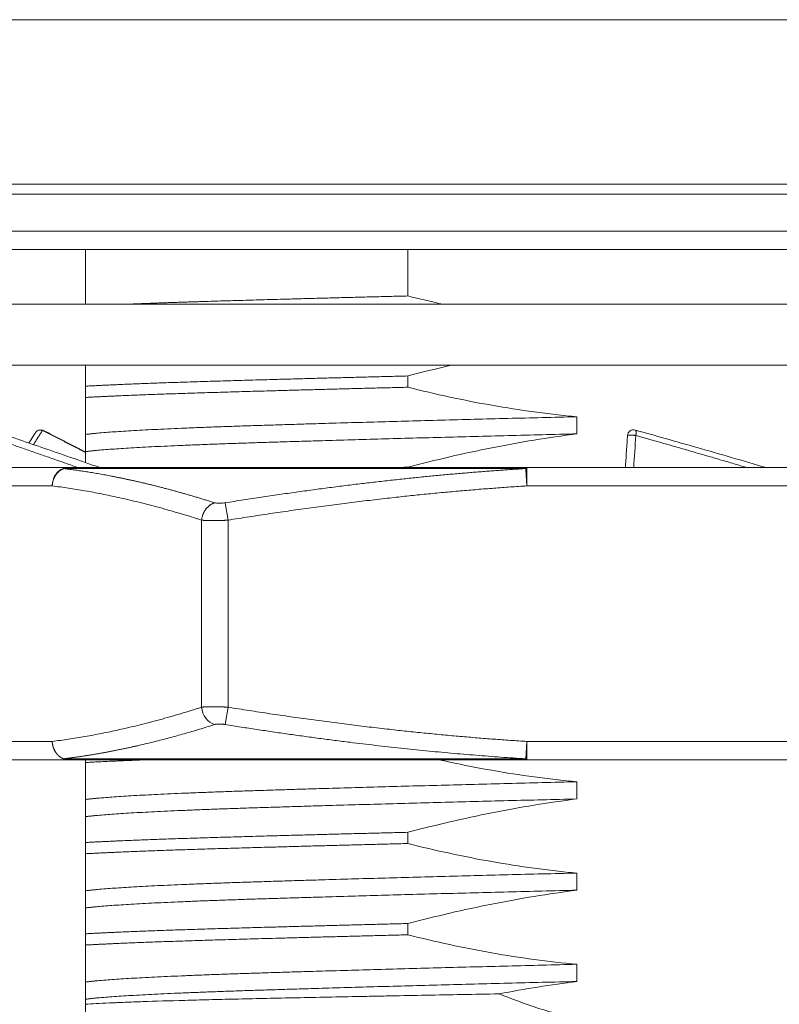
# Model space of a CAD drawing. Header units: millimetres. Extents: x 1891 to 2149, y 1634 to 1816.
# Tile 10 of 22: x 1967 to 1979, y 1767 to 1784. Entities that reach past the tile are written whole.
import ezdxf

# ---------------------------------------------------------------- set-up
doc = ezdxf.new("R2010")
doc.units = ezdxf.units.MM
doc.layers.get('Defpoints').update_dxf_attribs({"lineweight": 18})
doc.layers.add('20', color=7, linetype='Continuous', lineweight=18)
doc.styles.get("Standard").update_dxf_attribs({"font": 'arial.ttf'})
doc.dimstyles.get("Standard").update_dxf_attribs({"dimtxt": 0.18, "dimasz": 0.18, "dimexe": 0.18, "dimexo": 0.0625, "dimgap": 0.09, "dimtad": 0, "dimtih": 1, "dimtoh": 1, "dimdec": 4, "dimzin": 0, "dimdsep": 46, "dimtxsty": 'Standard', "dimcen": 0.09, "dimadec": 0, "dimazin": 0, "dimtfac": 1, "dimtdec": 4, "dimtofl": 0, "dimtmove": 0, "dimatfit": 3, "dimfxl": 1, "dimtolj": 1, "dimtzin": 0, "dimarcsym": 0})

# ---------------------------------------------------------------- blocks, each defined once
blk = doc.blocks.new('*D13')
at = {"color": 0, "lineweight": -2, "transparency": 16777216}
for p, q in [((1963.512, 1780.729), (1963.512, 1805.655)), ((1991.512, 1780.729), (1991.512, 1805.655)), ((1965.512, 1805.475), (1973.899, 1805.475)), ((1989.512, 1805.475), (1981.126, 1805.475))]:
    blk.add_line(p, q, dxfattribs=at)
at = {"color": 0, "transparency": 16777216}
for points in [[(1965.512, 1805.808), (1965.512, 1805.142), (1963.512, 1805.475)], [(1989.512, 1805.808), (1989.512, 1805.142), (1991.512, 1805.475)]]:
    blk.add_solid(points, dxfattribs=at)
at = {"layer": 'Defpoints', "color": 0, "transparency": 16777216}
for p in [(1963.512, 1805.475), (1963.512, 1780.666), (1991.512, 1780.666)]:
    blk.add_point(p, dxfattribs=at)
at = {"color": 0, "lineweight": 18, "transparency": 16777216, "insert": (1977.512, 1805.475), "char_height": 3, "attachment_point": 5}
blk.add_mtext('\\A1;φ28', dxfattribs=at)

msp = doc.modelspace()

# ---------------------------------------------------------------- linework, layer by layer
at = {"layer": '20', "color": 7}
for p, q in [((1989.66089, 1783.53445), (1965.36403, 1783.53445)), ((1991.46208, 1780.83268), (1963.56285, 1780.83268)), ((1963.51246, 1780.66627), (1991.51246, 1780.66627)), ((1963.51246, 1780.0571), (1991.51246, 1780.0571)), ((1963.81246, 1779.7571), (1991.21246, 1779.7571)), ((1967.66246, 1778.85711), (1967.66246, 1779.7571)), ((1972.96274, 1778.99364), (1972.96274, 1779.7571)), ((1964.26246, 1778.8571), (1990.76246, 1778.8571)), ((1964.26246, 1777.8571), (1990.76246, 1777.8571)), ((1972.96274, 1777.49364), (1972.96274, 1777.67865)), ((1967.66246, 1777.32574), (1967.66246, 1777.51075)), ((1967.37797, 1776.17178), (1964.78388, 1776.17178)), ((1974.9005, 1776.1571), (1967.30813, 1776.1571)), ((1980.10655, 1776.17178), (1974.91837, 1776.17178)), ((1980.10655, 1775.87178), (1974.91837, 1775.87178)), ((1969.96108, 1775.59429), (1970.00691, 1775.30897)), ((1969.57389, 1772.23459), (1969.57389, 1775.30897)), ((1970.00691, 1775.30897), (1970.00691, 1772.23459)), ((1970.00691, 1772.23459), (1969.96108, 1771.94928)), ((1967.11816, 1771.67178), (1964.52407, 1771.67178)), ((1974.91842, 1771.67178), (1974.90054, 1771.38646)), ((1974.91837, 1771.67178), (1974.91837, 1771.37178)), ((1980.10655, 1771.67178), (1974.91837, 1771.67178)), ((1964.78388, 1771.37178), (1967.37797, 1771.37178)), ((1967.37797, 1771.37178), (1974.91837, 1771.37178)), ((1967.66246, 1771.32574), (1967.66246, 1771.37178)), ((1974.91837, 1771.37178), (1980.10655, 1771.37178)), ((1972.96274, 1769.99364), (1972.96274, 1770.17865)), ((1967.66246, 1769.82574), (1967.66246, 1770.01075)), ((1972.96274, 1768.49364), (1972.96274, 1768.67865)), ((1967.66246, 1768.32574), (1967.66246, 1768.51075))]:
    msp.add_line(p, q, dxfattribs=at)
for centre, start, end in [((1966.92703, 1776.6939), 63.109926, 146.318236), ((1976.67225, 1776.6939), 74.491899, 176.314515)]:
    msp.add_arc(centre, 0.1, start, end, dxfattribs=at)
msp.add_ellipse((1969.8337, 1772.23459), major_axis=(-0.09175, 0.28563), ratio=0.85506806, start_param=1.3027523, end_param=2.60158005, dxfattribs=at)
for points, weights, knots in [([(1972.96274, 1778.99364), (1971.2075, 1778.95002), (1969.84035, 1778.90969), (1968.97821, 1778.88425), (1968.32893, 1778.85712)], [0.962324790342, 0.965767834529, 1, 0.978136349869, 0.968832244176], [0, 0, 0, 0.61024455, 0.61024455, 1, 1, 1]), ([(1967.66246, 1777.51075), (1968.47321, 1777.55437), (1969.84035, 1777.5947), (1971.2075, 1777.63503), (1972.96274, 1777.67865)], [0.962324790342, 0.965767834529, 1, 0.965767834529, 0.962324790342], [0, 0, 0, 0.5, 0.5, 1, 1, 1]), ([(1972.96274, 1777.49364), (1971.2075, 1777.45002), (1969.84035, 1777.40969), (1968.47321, 1777.36936), (1967.66246, 1777.32574)], [0.962324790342, 0.965767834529, 1, 0.965767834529, 0.962324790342], [0, 0, 0, 0.5, 0.5, 1, 1, 1]), ([(1975.74069, 1777.00889), (1972.65361, 1776.93387), (1970.43568, 1776.86294), (1968.21775, 1776.792), (1967.66246, 1776.71699)], [0.973113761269, 0.941317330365, 1, 0.941317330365, 0.973113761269], [0, 0, 0, 0.5, 0.5, 1, 1, 1]), ([(1975.74069, 1776.72673), (1972.65361, 1776.65172), (1970.43568, 1776.58078), (1968.21775, 1776.50985), (1967.66246, 1776.43483)], [0.973113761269, 0.941317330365, 1, 0.941317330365, 0.973113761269], [0, 0, 0, 0.5, 0.5, 1, 1, 1]), ([(1975.74069, 1771.00889), (1972.65361, 1770.93387), (1970.43568, 1770.86294), (1968.21775, 1770.792), (1967.66246, 1770.71699)], [0.973113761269, 0.941317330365, 1, 0.941317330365, 0.973113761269], [0, 0, 0, 0.5, 0.5, 1, 1, 1]), ([(1975.74069, 1770.72673), (1972.65361, 1770.65172), (1970.43568, 1770.58078), (1968.21775, 1770.50985), (1967.66246, 1770.43483)], [0.973113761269, 0.941317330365, 1, 0.941317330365, 0.973113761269], [0, 0, 0, 0.5, 0.5, 1, 1, 1]), ([(1967.66246, 1770.01075), (1968.47321, 1770.05437), (1969.84035, 1770.0947), (1971.2075, 1770.13503), (1972.96274, 1770.17865)], [0.962324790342, 0.965767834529, 1, 0.965767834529, 0.962324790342], [0, 0, 0, 0.5, 0.5, 1, 1, 1]), ([(1972.96274, 1769.99364), (1971.2075, 1769.95002), (1969.84035, 1769.90969), (1968.47321, 1769.86936), (1967.66246, 1769.82574)], [0.962324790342, 0.965767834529, 1, 0.965767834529, 0.962324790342], [0, 0, 0, 0.5, 0.5, 1, 1, 1]), ([(1975.74069, 1769.50889), (1972.65361, 1769.43387), (1970.43568, 1769.36294), (1968.21775, 1769.292), (1967.66246, 1769.21699)], [0.973113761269, 0.941317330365, 1, 0.941317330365, 0.973113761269], [0, 0, 0, 0.5, 0.5, 1, 1, 1]), ([(1975.74069, 1769.22673), (1972.65361, 1769.15172), (1970.43568, 1769.08078), (1968.21775, 1769.00985), (1967.66246, 1768.93483)], [0.973113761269, 0.941317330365, 1, 0.941317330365, 0.973113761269], [0, 0, 0, 0.5, 0.5, 1, 1, 1]), ([(1967.66246, 1768.51075), (1968.47321, 1768.55437), (1969.84035, 1768.5947), (1971.2075, 1768.63503), (1972.96274, 1768.67865)], [0.962324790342, 0.965767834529, 1, 0.965767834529, 0.962324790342], [0, 0, 0, 0.5, 0.5, 1, 1, 1]), ([(1972.96274, 1768.49364), (1971.2075, 1768.45002), (1969.84035, 1768.40969), (1968.47321, 1768.36936), (1967.66246, 1768.32574)], [0.962324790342, 0.965767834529, 1, 0.965767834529, 0.962324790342], [0, 0, 0, 0.5, 0.5, 1, 1, 1]), ([(1975.74069, 1768.00889), (1972.65361, 1767.93387), (1970.43568, 1767.86294), (1968.21775, 1767.792), (1967.66246, 1767.71699)], [0.973113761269, 0.941317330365, 1, 0.941317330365, 0.973113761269], [0, 0, 0, 0.5, 0.5, 1, 1, 1]), ([(1975.74069, 1767.72673), (1972.65361, 1767.65172), (1970.43568, 1767.58078), (1968.21775, 1767.50985), (1967.66246, 1767.43483)], [0.973113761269, 0.941317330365, 1, 0.941317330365, 0.973113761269], [0, 0, 0, 0.5, 0.5, 1, 1, 1])]:
    msp.add_rational_spline(points, weights, degree=2, knots=knots, dxfattribs=at)
for points, degree in [([(1973.54291, 1778.85629), (1973.34886, 1778.89924), (1973.15549, 1778.9451), (1972.96274, 1778.99364)], 3), ([(1975.74069, 1776.72673), (1975.74069, 1777.00889)], 1), ([(1966.84465, 1776.75058), (1966.78771, 1776.66446), (1966.73416, 1776.57712)], 2), ([(1966.95804, 1776.78431), (1966.88197, 1776.66854), (1966.81151, 1776.55052)], 2), ([(1966.97305, 1776.78266), (1966.96866, 1776.78517), (1966.96343, 1776.78553), (1966.95804, 1776.78431)], 3), ([(1967.66324, 1776.421), (1967.31038, 1776.60535), (1966.95804, 1776.78431)], 2), ([(1967.65925, 1776.42928), (1967.316, 1776.60847), (1966.96587, 1776.78631)], 2), ([(1967.66246, 1776.71699), (1967.66246, 1776.43483)], 1), ([(1976.70822, 1776.70078), (1976.69722, 1776.52445), (1976.68623, 1776.34811), (1976.67526, 1776.17178)], 3), ([(1967.29905, 1776.15761), (1967.30972, 1776.16153), (1967.32061, 1776.16466), (1967.33163, 1776.16696)], 3), ([(1967.33163, 1776.16696), (1967.34691, 1776.17016), (1967.36244, 1776.17178), (1967.37797, 1776.17178)], 3), ([(1974.91837, 1776.17178), (1974.55586, 1776.17178), (1973.83673, 1776.17178), (1972.78296, 1776.17178), (1971.76127, 1776.17178), (1970.7786, 1776.17178), (1969.84162, 1776.17178), (1968.95667, 1776.17178), (1968.12976, 1776.17178), (1967.62092, 1776.17178), (1967.37797, 1776.17178)], 3), ([(1974.91837, 1776.17179), (1974.91837, 1776.17178), (1974.91837, 1776.16698), (1974.91837, 1776.15761)], 3), ([(1967.11816, 1775.87178), (1964.52408, 1775.87178)], 1), ([(1969.57389, 1775.30897), (1968.27177, 1775.72722), (1967.11816, 1775.87178)], 2), ([(1974.91837, 1775.87178), (1972.61125, 1775.72723), (1970.00691, 1775.30897)], 2), ([(1967.11816, 1771.67178), (1968.27171, 1771.81632), (1969.57389, 1772.23459)], 2), ([(1970.00691, 1772.23459), (1972.61115, 1771.81634), (1974.91837, 1771.67178)], 2), ([(1967.30351, 1771.38596), (1967.32761, 1771.37658), (1967.35279, 1771.37178), (1967.37797, 1771.37178)], 3), ([(1974.90049, 1771.38646), (1974.53514, 1771.38644), (1973.81038, 1771.3864), (1972.74842, 1771.38634), (1971.71888, 1771.38627), (1970.72875, 1771.38621), (1969.78476, 1771.38615), (1968.89332, 1771.38608), (1968.06049, 1771.38602), (1967.54812, 1771.38598), (1967.30352, 1771.38596)], 3), ([(1974.91837, 1771.37178), (1974.91231, 1771.37178), (1974.90625, 1771.37676), (1974.90049, 1771.38646)], 3), ([(1975.74069, 1770.72673), (1975.74069, 1771.00889)], 1), ([(1967.66246, 1770.71699), (1967.66246, 1770.43483)], 1), ([(1975.74069, 1769.22673), (1975.74069, 1769.50889)], 1), ([(1967.66246, 1769.21699), (1967.66246, 1768.93483)], 1), ([(1975.74069, 1767.72673), (1975.74069, 1768.00889)], 1), ([(1967.66246, 1767.71699), (1967.66246, 1767.43483)], 1), ([(1974.46351, 1767.52222), (1974.88694, 1767.60408), (1975.31255, 1767.6729), (1975.74069, 1767.72673)], 3), ([(1967.66246, 1767.43483), (1967.66246, 1767.41322), (1967.66246, 1767.38528), (1967.66246, 1767.35139)], 3)]:
    msp.add_open_spline(points, degree=degree, dxfattribs=at)
for points, knots in [([(1967.66246, 1777.85893), (1967.66246, 1777.83331), (1967.66246, 1777.80408), (1967.66246, 1777.73571), (1967.66246, 1777.6959), (1967.66246, 1777.60877), (1967.66246, 1777.56147), (1967.66246, 1777.51075)], [0, 0, 0, 0, 0.31336367, 0.31336367, 0.65668184, 0.65668184, 1, 1, 1, 1]), ([(1972.96274, 1777.67865), (1973.1912, 1777.73864), (1973.4204, 1777.79552), (1973.66415, 1777.85215), (1973.67788, 1777.85532), (1973.69162, 1777.85849)], [0, 0, 0, 0, 0.94367461, 0.94367461, 1, 1, 1, 1]), ([(1975.74069, 1777.00889), (1975.50635, 1777.03031), (1975.27269, 1777.05689), (1974.80666, 1777.11979), (1974.57425, 1777.15613), (1974.11084, 1777.23791), (1973.87999, 1777.28333), (1973.41996, 1777.38247), (1973.19091, 1777.43618), (1972.96274, 1777.49364)], [0, 0, 0, 0, 0.25, 0.25, 0.5, 0.5, 0.75, 0.75, 1, 1, 1, 1]), ([(1967.66246, 1777.32574), (1967.66246, 1777.25905), (1967.66246, 1777.19581), (1967.66246, 1777.10669), (1967.66246, 1777.07794), (1967.66246, 1777.02247), (1967.66246, 1776.99573), (1967.66246, 1776.86748), (1967.66246, 1776.78211), (1967.66246, 1776.71699)], [0, 0, 0, 0, 0.25, 0.25, 0.375, 0.375, 0.5, 0.5, 1, 1, 1, 1]), ([(1967.90391, 1776.17229), (1967.7413, 1776.22897), (1967.4216, 1776.34008), (1966.95677, 1776.5007), (1966.51803, 1776.65148), (1966.23659, 1776.74769), (1966.10093, 1776.79394)], [0, 0, 0, 0, 0.26740917, 0.52736078, 0.77155762, 1, 1, 1, 1]), ([(1966.95804, 1776.78431), (1966.95186, 1776.78659), (1966.94514, 1776.78839), (1966.93091, 1776.79057), (1966.92339, 1776.79094), (1966.90806, 1776.78987), (1966.90025, 1776.78842), (1966.88506, 1776.78354), (1966.87768, 1776.78011), (1966.86409, 1776.77147), (1966.85789, 1776.76627), (1966.84864, 1776.75622), (1966.84519, 1776.75165), (1966.84223, 1776.74689)], [0, 0, 0, 0, 0.17453477, 0.17453477, 0.34906953, 0.34906953, 0.5236043, 0.5236043, 0.69813906, 0.69813906, 0.87267383, 0.87267383, 1, 1, 1, 1]), ([(1978.85088, 1776.17177), (1978.6604, 1776.22823), (1978.28424, 1776.33881), (1977.73159, 1776.49864), (1977.20504, 1776.64859), (1976.86407, 1776.74427), (1976.69897, 1776.79027)], [0, 0, 0, 0, 0.26774508, 0.52757795, 0.77166288, 1, 1, 1, 1]), ([(1967.54599, 1776.17178), (1967.5118, 1776.18376), (1967.44343, 1776.20773), (1967.34104, 1776.24356), (1967.23881, 1776.2793), (1967.13673, 1776.31494), (1967.03481, 1776.35049), (1966.93304, 1776.38595), (1966.83144, 1776.42131), (1966.72998, 1776.45658), (1966.62869, 1776.49175), (1966.52755, 1776.52683), (1966.42657, 1776.56181), (1966.32574, 1776.5967), (1966.22507, 1776.63149), (1966.12455, 1776.6662), (1966.05766, 1776.68926), (1966.02422, 1776.70079)], [0, 0, 0, 0, 0.06675165, 0.13349015, 0.20021571, 0.26692858, 0.33362896, 0.4003171, 0.46699324, 0.53365762, 0.60031047, 0.66695206, 0.73358264, 0.80020246, 0.86681178, 0.93341087, 1, 1, 1, 1]), ([(1972.96274, 1776.17865), (1973.1912, 1776.23864), (1973.4204, 1776.29552), (1973.88043, 1776.40239), (1974.11135, 1776.45239), (1974.80612, 1776.59087), (1975.2719, 1776.66778), (1975.74069, 1776.72673)], [0, 0, 0, 0, 0.25, 0.25, 0.5, 0.5, 1, 1, 1, 1]), ([(1976.57251, 1776.7006), (1976.56999, 1776.66189), (1976.56123, 1776.52705), (1976.54979, 1776.35078), (1976.54087, 1776.21322), (1976.53818, 1776.17178)], [0, 0, 0, 0, 0.21964924, 0.76489984, 1, 1, 1, 1]), ([(1978.53973, 1776.17178), (1978.49925, 1776.18376), (1978.4183, 1776.20772), (1978.29675, 1776.24355), (1978.17511, 1776.27929), (1978.05338, 1776.31493), (1977.93156, 1776.35048), (1977.80964, 1776.38593), (1977.68763, 1776.42129), (1977.56553, 1776.45656), (1977.44334, 1776.49173), (1977.32105, 1776.52681), (1977.19868, 1776.5618), (1977.07621, 1776.59669), (1976.95364, 1776.63148), (1976.83099, 1776.66619), (1976.74914, 1776.68925), (1976.70822, 1776.70078)], [0, 0, 0, 0, 0.06674292, 0.13347397, 0.20019338, 0.26690135, 0.3335981, 0.40028386, 0.46695886, 0.53362332, 0.60027749, 0.6669216, 0.7335559, 0.80018064, 0.86679606, 0.93340243, 1, 1, 1, 1]), ([(1967.66246, 1776.43483), (1967.66246, 1776.41645), (1967.66246, 1776.39349), (1967.66246, 1776.33888), (1967.66246, 1776.30721), (1967.66246, 1776.26713), (1967.66246, 1776.26274), (1967.66246, 1776.2583)], [0, 0, 0, 0, 0.47144725, 0.47144725, 0.94289449, 0.94289449, 1, 1, 1, 1]), ([(1967.11816, 1775.87178), (1967.11816, 1775.90333), (1967.12251, 1775.93488), (1967.13947, 1775.99488), (1967.15208, 1776.02331), (1967.18433, 1776.07426), (1967.20396, 1776.09677), (1967.24831, 1776.13366), (1967.27302, 1776.14802), (1967.29905, 1776.15761)], [0, 0, 0, 0, 0.25, 0.25, 0.5, 0.5, 0.75, 0.75, 1, 1, 1, 1]), ([(1967.30813, 1776.1571), (1967.31023, 1776.15798), (1967.31437, 1776.15971), (1967.32055, 1776.16197), (1967.32658, 1776.16396), (1967.33245, 1776.16567), (1967.33817, 1776.16713), (1967.34373, 1776.16835), (1967.34912, 1776.16936), (1967.35435, 1776.17017), (1967.3594, 1776.17079), (1967.36429, 1776.17125), (1967.369, 1776.17156), (1967.37354, 1776.17175), (1967.37651, 1776.17177), (1967.37797, 1776.17178)], [0, 0, 0, 0, 0.09307355, 0.18335216, 0.2708559, 0.35560896, 0.43763903, 0.5169769, 0.59365597, 0.66771186, 0.73918201, 0.80810537, 0.87452203, 0.93847302, 1, 1, 1, 1]), ([(1969.78682, 1775.59429), (1969.76486, 1775.60125), (1969.72111, 1775.61512), (1969.65573, 1775.6355), (1969.59088, 1775.65546), (1969.52656, 1775.67498), (1969.46277, 1775.69407), (1969.3995, 1775.71272), (1969.33676, 1775.73095), (1969.27455, 1775.74876), (1969.21287, 1775.76615), (1969.15172, 1775.78313), (1969.09109, 1775.79969), (1969.031, 1775.81585), (1968.97145, 1775.8316), (1968.91242, 1775.84696), (1968.85393, 1775.86192), (1968.79597, 1775.87649), (1968.73854, 1775.89068), (1968.68166, 1775.90448), (1968.6253, 1775.91791), (1968.56948, 1775.93097), (1968.5142, 1775.94366), (1968.45946, 1775.95599), (1968.40525, 1775.96796), (1968.35159, 1775.97958), (1968.29846, 1775.99085), (1968.24587, 1776.00178), (1968.19382, 1776.01238), (1968.14232, 1776.02264), (1968.09135, 1776.03258), (1968.04093, 1776.0422), (1967.99105, 1776.05151), (1967.94171, 1776.0605), (1967.89292, 1776.06919), (1967.84467, 1776.07759), (1967.79697, 1776.08569), (1967.74981, 1776.0935), (1967.7032, 1776.10103), (1967.65713, 1776.10829), (1967.61161, 1776.11528), (1967.56664, 1776.122), (1967.52221, 1776.12846), (1967.47833, 1776.13467), (1967.43501, 1776.14064), (1967.39223, 1776.14636), (1967.35, 1776.15185), (1967.32202, 1776.15536), (1967.30813, 1776.1571)], [0, 0, 0, 0, 0.02671291, 0.05320515, 0.07947668, 0.10552748, 0.13135752, 0.15696677, 0.18235521, 0.20752281, 0.23246955, 0.25719543, 0.28170041, 0.30598445, 0.33004754, 0.35388964, 0.37751073, 0.4009108, 0.42408981, 0.44704773, 0.46978452, 0.49230017, 0.51459465, 0.53666794, 0.55852002, 0.58015086, 0.60156042, 0.62274868, 0.64371559, 0.66446113, 0.68498528, 0.70528803, 0.72536934, 0.74522919, 0.76486757, 0.78428442, 0.80347974, 0.82245348, 0.84120563, 0.85973617, 0.87804507, 0.89613231, 0.9139979, 0.93164179, 0.94906397, 0.96626441, 0.98324309, 1, 1, 1, 1]), ([(1974.9005, 1776.1571), (1974.86848, 1776.15508), (1974.80397, 1776.15103), (1974.70651, 1776.14463), (1974.60762, 1776.13793), (1974.5073, 1776.1309), (1974.40557, 1776.12354), (1974.30241, 1776.11584), (1974.19783, 1776.1078), (1974.09183, 1776.09939), (1973.98441, 1776.09062), (1973.87558, 1776.08148), (1973.76533, 1776.07195), (1973.65367, 1776.06204), (1973.5406, 1776.05172), (1973.42612, 1776.04099), (1973.31023, 1776.02985), (1973.19294, 1776.01829), (1973.07424, 1776.00629), (1972.95414, 1775.99385), (1972.83263, 1775.98097), (1972.70973, 1775.96763), (1972.58543, 1775.95382), (1972.45973, 1775.93954), (1972.33264, 1775.92479), (1972.20416, 1775.90955), (1972.07428, 1775.89382), (1971.94302, 1775.87758), (1971.81037, 1775.86084), (1971.67634, 1775.84359), (1971.54092, 1775.82581), (1971.40412, 1775.80751), (1971.26595, 1775.78868), (1971.12639, 1775.76931), (1970.98546, 1775.74939), (1970.84316, 1775.72893), (1970.69948, 1775.7079), (1970.55444, 1775.68632), (1970.40803, 1775.66417), (1970.26025, 1775.64144), (1970.1111, 1775.61816), (1970.01125, 1775.60227), (1969.96108, 1775.59429)], [0, 0, 0, 0, 0.01934956, 0.03898933, 0.05891926, 0.07913932, 0.0996495, 0.12044976, 0.14154007, 0.16292042, 0.18459077, 0.20655107, 0.22880129, 0.25134139, 0.27417132, 0.29729105, 0.32070055, 0.3443998, 0.36838875, 0.39266737, 0.41723561, 0.44209342, 0.46724076, 0.4926776, 0.5184039, 0.54441963, 0.57072475, 0.5973192, 0.62420293, 0.6513759, 0.67883807, 0.70658944, 0.73462997, 0.76295963, 0.79157838, 0.82048615, 0.84968293, 0.87916865, 0.90894328, 0.93900676, 0.96935903, 1, 1, 1, 1]), ([(1974.91837, 1776.17178), (1974.91782, 1776.17176), (1974.91668, 1776.17171), (1974.91494, 1776.17129), (1974.91311, 1776.17059), (1974.9112, 1776.16951), (1974.9092, 1776.16803), (1974.90712, 1776.16611), (1974.90497, 1776.16367), (1974.90274, 1776.16072), (1974.90125, 1776.15832), (1974.9005, 1776.1571)], [0, 0, 0, 0, 0.09137654, 0.18767967, 0.28891563, 0.39508818, 0.50619899, 0.62224788, 0.74323318, 0.86915191, 1, 1, 1, 1]), ([(1974.91837, 1776.15761), (1974.91837, 1776.14802), (1974.91837, 1776.13366), (1974.91837, 1776.09677), (1974.91837, 1776.07426), (1974.91837, 1776.02331), (1974.91837, 1775.99488), (1974.91837, 1775.93488), (1974.91837, 1775.90333), (1974.91837, 1775.87178)], [0, 0, 0, 0, 0.25, 0.25, 0.5, 0.5, 0.75, 0.75, 1, 1, 1, 1]), ([(1969.96108, 1775.59429), (1969.94681, 1775.592), (1969.91962, 1775.58847), (1969.88125, 1775.58574), (1969.846, 1775.58546), (1969.81298, 1775.58794), (1969.79477, 1775.59176), (1969.78682, 1775.59429)], [0, 0, 0, 0, 0.20435722, 0.38754903, 0.57120138, 0.7734017, 1, 1, 1, 1]), ([(1970.00691, 1775.30897), (1970.00312, 1775.30873), (1969.99553, 1775.30825), (1969.98417, 1775.30758), (1969.97281, 1775.30693), (1969.96147, 1775.30632), (1969.95015, 1775.30573), (1969.93887, 1775.30518), (1969.92761, 1775.30466), (1969.9164, 1775.30417), (1969.90523, 1775.30372), (1969.89412, 1775.30329), (1969.88307, 1775.3029), (1969.87207, 1775.30254), (1969.86115, 1775.30221), (1969.85031, 1775.30191), (1969.83954, 1775.30164), (1969.82886, 1775.3014), (1969.81827, 1775.3012), (1969.80778, 1775.30102), (1969.79739, 1775.30088), (1969.78711, 1775.30077), (1969.77695, 1775.30069), (1969.7669, 1775.30065), (1969.75698, 1775.30063), (1969.74718, 1775.30065), (1969.73752, 1775.30069), (1969.728, 1775.30077), (1969.71862, 1775.30088), (1969.7094, 1775.30102), (1969.70032, 1775.3012), (1969.69141, 1775.3014), (1969.68266, 1775.30164), (1969.67407, 1775.30191), (1969.66566, 1775.30221), (1969.65743, 1775.30254), (1969.64937, 1775.3029), (1969.64151, 1775.30329), (1969.63383, 1775.30372), (1969.62634, 1775.30417), (1969.61905, 1775.30466), (1969.61196, 1775.30518), (1969.60508, 1775.30573), (1969.59841, 1775.30632), (1969.59194, 1775.30693), (1969.5857, 1775.30758), (1969.57965, 1775.30825), (1969.57581, 1775.30873), (1969.57389, 1775.30897)], [0, 0, 0, 0, 0.02174966, 0.04349641, 0.06524042, 0.08698186, 0.10872088, 0.13045767, 0.15219238, 0.17392518, 0.19565623, 0.21738571, 0.23911378, 0.2608406, 0.28256634, 0.30429117, 0.32601526, 0.34773876, 0.36946186, 0.39118471, 0.41290748, 0.43463033, 0.45635344, 0.47807697, 0.49980108, 0.52152595, 0.54325174, 0.56497861, 0.58670674, 0.60843628, 0.63016741, 0.65190029, 0.67363508, 0.69537196, 0.71711109, 0.73885264, 0.76059677, 0.78234364, 0.80409343, 0.8258463, 0.84760241, 0.86936194, 0.89112504, 0.91289189, 0.93466264, 0.95643747, 0.97821653, 1, 1, 1, 1]), ([(1969.57389, 1772.23459), (1969.57582, 1772.23483), (1969.57966, 1772.23531), (1969.58571, 1772.23598), (1969.59197, 1772.23662), (1969.59844, 1772.23724), (1969.60512, 1772.23782), (1969.61201, 1772.23837), (1969.61911, 1772.23889), (1969.62641, 1772.23937), (1969.6339, 1772.23983), (1969.64159, 1772.24025), (1969.64946, 1772.24065), (1969.65752, 1772.24101), (1969.66577, 1772.24134), (1969.67418, 1772.24164), (1969.68278, 1772.2419), (1969.69153, 1772.24214), (1969.70045, 1772.24234), (1969.70953, 1772.24252), (1969.71876, 1772.24266), (1969.72814, 1772.24277), (1969.73767, 1772.24285), (1969.74733, 1772.24289), (1969.75713, 1772.24291), (1969.76705, 1772.24289), (1969.7771, 1772.24285), (1969.78727, 1772.24277), (1969.79755, 1772.24266), (1969.80793, 1772.24252), (1969.81842, 1772.24234), (1969.82901, 1772.24214), (1969.83969, 1772.2419), (1969.85045, 1772.24164), (1969.86129, 1772.24134), (1969.87221, 1772.24101), (1969.88319, 1772.24065), (1969.89424, 1772.24025), (1969.90534, 1772.23983), (1969.9165, 1772.23937), (1969.9277, 1772.23889), (1969.93894, 1772.23837), (1969.95022, 1772.23782), (1969.96152, 1772.23724), (1969.97285, 1772.23662), (1969.98419, 1772.23598), (1969.99555, 1772.23531), (1970.00312, 1772.23483), (1970.00691, 1772.23459)], [0, 0, 0, 0, 0.02181192, 0.04361819, 0.06541897, 0.08721443, 0.10900472, 0.13079003, 0.1525705, 0.1743463, 0.1961176, 0.21788456, 0.23964735, 0.26140613, 0.28316106, 0.30491232, 0.32666006, 0.34840445, 0.37014566, 0.39188385, 0.41361919, 0.43535184, 0.45708196, 0.47880973, 0.50053531, 0.52225886, 0.54398055, 0.56570055, 0.58741902, 0.60913613, 0.63085203, 0.65256691, 0.67428092, 0.69599423, 0.71770701, 0.73941942, 0.76113162, 0.7828438, 0.8045561, 0.82626869, 0.84798175, 0.86969543, 0.89140991, 0.91312535, 0.93484191, 0.95655976, 0.97827907, 1, 1, 1, 1]), ([(1969.78682, 1771.94928), (1969.74487, 1771.93602), (1969.6612, 1771.90958), (1969.53594, 1771.87129), (1969.41127, 1771.83415), (1969.28714, 1771.79824), (1969.16353, 1771.76355), (1969.04039, 1771.73008), (1968.91768, 1771.69782), (1968.79537, 1771.66679), (1968.67341, 1771.63697), (1968.57387, 1771.61357), (1968.49668, 1771.59596), (1968.44176, 1771.58366), (1968.38694, 1771.57163), (1968.33222, 1771.55985), (1968.27759, 1771.54834), (1968.22304, 1771.53709), (1968.16858, 1771.52611), (1968.11418, 1771.51538), (1968.05986, 1771.50492), (1968.00559, 1771.49471), (1967.95138, 1771.48477), (1967.89723, 1771.4751), (1967.84312, 1771.46568), (1967.78905, 1771.45652), (1967.73502, 1771.44763), (1967.68102, 1771.439), (1967.62705, 1771.43063), (1967.5731, 1771.42252), (1967.51916, 1771.41468), (1967.46524, 1771.40709), (1967.41133, 1771.39977), (1967.35742, 1771.3927), (1967.32148, 1771.3882), (1967.30351, 1771.38596)], [0, 0, 0, 0, 0.05092425, 0.10156893, 0.15194833, 0.20207729, 0.25197124, 0.30164618, 0.3511187, 0.40040594, 0.44952564, 0.49849608, 0.52064721, 0.54275225, 0.56481318, 0.58683196, 0.60881062, 0.63075119, 0.65265573, 0.67452632, 0.69636508, 0.71817413, 0.73995564, 0.76171177, 0.78344474, 0.80515677, 0.8268501, 0.848527, 0.87018976, 0.89184069, 0.91348211, 0.93511638, 0.95674585, 0.97837293, 1, 1, 1, 1]), ([(1969.96109, 1771.94928), (1969.95627, 1771.95002), (1969.9467, 1771.9515), (1969.93247, 1771.95335), (1969.91851, 1771.9549), (1969.90482, 1771.95612), (1969.8914, 1771.95704), (1969.87826, 1771.95763), (1969.86749, 1771.95786), (1969.85894, 1771.95788), (1969.85253, 1771.95782), (1969.84631, 1771.95767), (1969.84028, 1771.95744), (1969.83444, 1771.95712), (1969.8288, 1771.95672), (1969.82335, 1771.95623), (1969.81809, 1771.95566), (1969.81303, 1771.955), (1969.80817, 1771.95426), (1969.8035, 1771.95343), (1969.79902, 1771.95252), (1969.79474, 1771.95153), (1969.79065, 1771.95045), (1969.7881, 1771.94967), (1969.78682, 1771.94928)], [0, 0, 0, 0, 0.06914873, 0.1371747, 0.20442591, 0.2712621, 0.33804931, 0.40515399, 0.47293703, 0.50880652, 0.54435866, 0.57964047, 0.61470006, 0.64958652, 0.68434967, 0.71903993, 0.75370806, 0.78840493, 0.82318134, 0.85808775, 0.89317409, 0.92848958, 0.96408249, 1, 1, 1, 1]), ([(1974.90049, 1771.38646), (1974.83223, 1771.3908), (1974.6957, 1771.39949), (1974.49095, 1771.41371), (1974.28619, 1771.4288), (1974.08134, 1771.44486), (1973.87632, 1771.46186), (1973.67106, 1771.47981), (1973.46549, 1771.49869), (1973.25953, 1771.51852), (1973.05313, 1771.5393), (1972.84621, 1771.56102), (1972.6387, 1771.58368), (1972.43054, 1771.60729), (1972.22167, 1771.63184), (1972.04006, 1771.65392), (1971.88585, 1771.67317), (1971.75924, 1771.68928), (1971.63243, 1771.70571), (1971.50541, 1771.72248), (1971.37817, 1771.73957), (1971.25069, 1771.75699), (1971.12298, 1771.77474), (1970.99501, 1771.79282), (1970.86678, 1771.81122), (1970.73828, 1771.82996), (1970.60949, 1771.84902), (1970.48041, 1771.86841), (1970.35102, 1771.88813), (1970.22133, 1771.90818), (1970.0913, 1771.92854), (1970.00453, 1771.94236), (1969.96109, 1771.94928)], [0, 0, 0, 0, 0.04126165, 0.08252378, 0.12380266, 0.16511435, 0.20647464, 0.24789904, 0.28940279, 0.33100083, 0.37270781, 0.41453805, 0.45650558, 0.49862409, 0.54090693, 0.58336714, 0.60898515, 0.63464841, 0.66035942, 0.68612061, 0.71193437, 0.73780307, 0.76372902, 0.78971449, 0.81576171, 0.84187288, 0.86805013, 0.89429558, 0.92061129, 0.94699929, 0.97346154, 1, 1, 1, 1]), ([(1967.11816, 1771.67178), (1967.11827, 1771.66904), (1967.11847, 1771.66357), (1967.11903, 1771.65535), (1967.11977, 1771.64714), (1967.1207, 1771.63894), (1967.12182, 1771.63076), (1967.12314, 1771.62262), (1967.12464, 1771.61452), (1967.12633, 1771.60647), (1967.1282, 1771.59849), (1967.13025, 1771.59058), (1967.13247, 1771.58274), (1967.13487, 1771.575), (1967.13743, 1771.56736), (1967.14016, 1771.55982), (1967.14304, 1771.5524), (1967.14607, 1771.54509), (1967.14925, 1771.53792), (1967.15256, 1771.53088), (1967.15601, 1771.52398), (1967.15958, 1771.51723), (1967.16326, 1771.51063), (1967.16706, 1771.50419), (1967.17097, 1771.4979), (1967.17497, 1771.49178), (1967.17905, 1771.48582), (1967.18322, 1771.48003), (1967.18747, 1771.47442), (1967.19178, 1771.46897), (1967.19615, 1771.4637), (1967.20058, 1771.45861), (1967.20505, 1771.45369), (1967.20956, 1771.44894), (1967.2141, 1771.44437), (1967.21868, 1771.43996), (1967.22327, 1771.43573), (1967.22787, 1771.43167), (1967.23248, 1771.42778), (1967.2371, 1771.42406), (1967.24171, 1771.42049), (1967.24631, 1771.41709), (1967.2509, 1771.41385), (1967.25547, 1771.41076), (1967.26003, 1771.40782), (1967.26455, 1771.40503), (1967.26904, 1771.40238), (1967.2735, 1771.39987), (1967.27792, 1771.39751), (1967.2823, 1771.39527), (1967.28664, 1771.39316), (1967.29093, 1771.39118), (1967.29517, 1771.38932), (1967.29935, 1771.38758), (1967.30213, 1771.38649), (1967.30351, 1771.38596)], [0, 0, 0, 0, 0.02171645, 0.04346586, 0.06523836, 0.08702397, 0.10881267, 0.13059437, 0.15235902, 0.17409654, 0.19579693, 0.21745023, 0.23904658, 0.26057625, 0.28202963, 0.30339729, 0.32466996, 0.34583861, 0.36689441, 0.38782878, 0.40863339, 0.42930019, 0.44982144, 0.47018965, 0.49039769, 0.51043871, 0.53030622, 0.54999404, 0.56949633, 0.5888076, 0.60792268, 0.62683675, 0.64554534, 0.66404431, 0.68232984, 0.70039845, 0.718247, 0.73587262, 0.75327279, 0.77044527, 0.78738813, 0.8040997, 0.8205786, 0.83682371, 0.85283415, 0.8686093, 0.88414876, 0.89945235, 0.91452012, 0.92935229, 0.94394929, 0.95831172, 0.97244034, 0.98633607, 1, 1, 1, 1]), ([(1967.66246, 1771.32574), (1967.66246, 1771.25905), (1967.66246, 1771.19581), (1967.66246, 1771.10669), (1967.66246, 1771.07794), (1967.66246, 1771.02247), (1967.66246, 1770.99573), (1967.66246, 1770.86748), (1967.66246, 1770.78211), (1967.66246, 1770.71699)], [0, 0, 0, 0, 0.25, 0.25, 0.375, 0.375, 0.5, 0.5, 1, 1, 1, 1]), ([(1975.74069, 1771.00889), (1975.50635, 1771.03031), (1975.27269, 1771.05689), (1974.80666, 1771.11979), (1974.57425, 1771.15613), (1974.11084, 1771.23791), (1973.87999, 1771.28333), (1973.59503, 1771.34474), (1973.54014, 1771.35682), (1973.4853, 1771.36913)], [0, 0, 0, 0, 0.30874918, 0.30874918, 0.61749835, 0.61749835, 0.92624753, 0.92624753, 1, 1, 1, 1]), ([(1972.96274, 1770.17865), (1973.1912, 1770.23864), (1973.4204, 1770.29552), (1973.88043, 1770.40239), (1974.11135, 1770.45239), (1974.80612, 1770.59087), (1975.2719, 1770.66778), (1975.74069, 1770.72673)], [0, 0, 0, 0, 0.25, 0.25, 0.5, 0.5, 1, 1, 1, 1]), ([(1967.66246, 1770.43483), (1967.66246, 1770.41645), (1967.66246, 1770.39349), (1967.66246, 1770.33888), (1967.66246, 1770.30721), (1967.66246, 1770.19997), (1967.66246, 1770.11219), (1967.66246, 1770.01075)], [0, 0, 0, 0, 0.25, 0.25, 0.5, 0.5, 1, 1, 1, 1]), ([(1975.74069, 1769.50889), (1975.50635, 1769.53031), (1975.27269, 1769.55689), (1974.80666, 1769.61979), (1974.57425, 1769.65613), (1974.11084, 1769.73791), (1973.87999, 1769.78333), (1973.41996, 1769.88247), (1973.19091, 1769.93618), (1972.96274, 1769.99364)], [0, 0, 0, 0, 0.25, 0.25, 0.5, 0.5, 0.75, 0.75, 1, 1, 1, 1]), ([(1967.66246, 1769.82574), (1967.66246, 1769.75905), (1967.66246, 1769.69581), (1967.66246, 1769.60669), (1967.66246, 1769.57794), (1967.66246, 1769.52247), (1967.66246, 1769.49573), (1967.66246, 1769.36748), (1967.66246, 1769.28211), (1967.66246, 1769.21699)], [0, 0, 0, 0, 0.25, 0.25, 0.375, 0.375, 0.5, 0.5, 1, 1, 1, 1]), ([(1972.96274, 1768.67865), (1973.1912, 1768.73864), (1973.4204, 1768.79552), (1973.88043, 1768.90239), (1974.11135, 1768.95239), (1974.80612, 1769.09087), (1975.2719, 1769.16778), (1975.74069, 1769.22673)], [0, 0, 0, 0, 0.25, 0.25, 0.5, 0.5, 1, 1, 1, 1]), ([(1967.66246, 1768.93483), (1967.66246, 1768.91645), (1967.66246, 1768.89349), (1967.66246, 1768.83888), (1967.66246, 1768.80721), (1967.66246, 1768.69997), (1967.66246, 1768.61219), (1967.66246, 1768.51075)], [0, 0, 0, 0, 0.25, 0.25, 0.5, 0.5, 1, 1, 1, 1]), ([(1975.74069, 1768.00889), (1975.50635, 1768.03031), (1975.27269, 1768.05689), (1974.80666, 1768.11979), (1974.57425, 1768.15613), (1974.11084, 1768.23791), (1973.87999, 1768.28333), (1973.41996, 1768.38247), (1973.19091, 1768.43618), (1972.96274, 1768.49364)], [0, 0, 0, 0, 0.25, 0.25, 0.5, 0.5, 0.75, 0.75, 1, 1, 1, 1]), ([(1967.66246, 1768.32574), (1967.66246, 1768.25905), (1967.66246, 1768.19581), (1967.66246, 1768.10669), (1967.66246, 1768.07794), (1967.66246, 1768.02247), (1967.66246, 1767.99573), (1967.66246, 1767.86748), (1967.66246, 1767.78211), (1967.66246, 1767.71699)], [0, 0, 0, 0, 0.25, 0.25, 0.375, 0.375, 0.5, 0.5, 1, 1, 1, 1]), ([(1974.46351, 1767.52222), (1974.05362, 1767.51506), (1973.65275, 1767.50787), (1973.06516, 1767.49703), (1972.87159, 1767.49341), (1972.63257, 1767.48887), (1972.58486, 1767.48796), (1972.49003, 1767.48615), (1972.3486, 1767.48343), (1972.20964, 1767.48073), (1971.75184, 1767.47178), (1971.40287, 1767.46473), (1970.90479, 1767.45434), (1970.74301, 1767.45091), (1970.42799, 1767.4441), (1970.27474, 1767.44075), (1970.05147, 1767.43565), (1969.97815, 1767.43394), (1969.83375, 1767.43048), (1969.76301, 1767.42875), (1969.55536, 1767.42353), (1969.42289, 1767.42003), (1969.04303, 1767.40947), (1968.81311, 1767.40234), (1968.50306, 1767.39153), (1968.40553, 1767.3879), (1968.2681, 1767.38243), (1968.20161, 1767.37969), (1968.13849, 1767.37693), (1968.09716, 1767.37509), (1968.07687, 1767.37417), (1967.89825, 1767.36589), (1967.76706, 1767.35861), (1967.66246, 1767.35139)], [0, 0, 0, 0, 0.125, 0.125, 0.1875, 0.1875, 0.203125, 0.203125, 0.21875, 0.25, 0.25, 0.375, 0.375, 0.4375, 0.4375, 0.5, 0.5, 0.53125, 0.53125, 0.5625, 0.5625, 0.625, 0.625, 0.75, 0.75, 0.8125, 0.8125, 0.84375, 0.859375, 0.859375, 0.875, 0.875, 1, 1, 1, 1]), ([(1980.80979, 1767.62607), (1980.5595, 1767.51773), (1980.05241, 1767.32037), (1979.5302, 1767.16775), (1979.13201, 1767.07265), (1978.96474, 1767.03706), (1978.79563, 1767.00688), (1978.72784, 1766.99525), (1978.69387, 1766.98965), (1978.59204, 1766.97358), (1978.52418, 1766.96381), (1978.18502, 1766.9197), (1977.6432, 1766.87943), (1977.10307, 1766.90005), (1976.56378, 1766.95063), (1976.29455, 1766.99089), (1975.95852, 1767.05928), (1975.89124, 1767.07388), (1975.75736, 1767.10472), (1975.55755, 1767.15342), (1975.36064, 1767.20915), (1974.97037, 1767.32926), (1974.71493, 1767.42085), (1974.46351, 1767.52222)], [0, 0, 0, 0, 0.125, 0.25, 0.25, 0.3125, 0.328125, 0.328125, 0.34375, 0.34375, 0.375, 0.375, 0.5, 0.625, 0.625, 0.75, 0.75, 0.78125, 0.78125, 0.8125, 0.875, 0.875, 1, 1, 1, 1]), ([(1967.66246, 1767.35139), (1967.66246, 1767.21407), (1967.66246, 1767.10294), (1967.66246, 1767.01461), (1967.66246, 1767.00531), (1967.66246, 1766.98775), (1967.66246, 1766.97952), (1967.66246, 1766.95652), (1967.66246, 1766.94343), (1967.66246, 1766.9109), (1967.66246, 1766.8956), (1967.66246, 1766.89345), (1967.66246, 1766.89346)], [0, 0, 0, 0, 0.47540636, 0.47540636, 0.53483215, 0.53483215, 0.59425795, 0.59425795, 0.71310953, 0.71310953, 0.95081271, 1, 1, 1, 1])]:
    msp.add_open_spline(points, degree=3, knots=knots, dxfattribs=at)
for points, weights, degree in [([(1976.69911, 1776.79023), (1976.71599, 1776.78548), (1976.71878, 1776.74872), (1976.70822, 1776.70078)], [1.06494331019, 0.938806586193, 0.996412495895, 1.2377610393], 3), ([(1976.70822, 1776.70078), (1976.63744, 1776.70803), (1976.57482, 1776.70788), (1976.57251, 1776.7006)], [1.25483738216, 0.906781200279, 0.915255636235, 1.28026069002], 3), ([(1967.30813, 1776.1571), (1967.1948, 1776.11601), (1967.12239, 1776.00667), (1967.11816, 1775.87178)], [1.10026486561, 0.962361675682, 0.966711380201, 1.11331397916], 3), ([(1972.68745, 1776.17177), (1972.82416, 1776.17521), (1972.96274, 1776.17865)], [0.9630572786, 0.962595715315, 0.962324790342], 2), ([(1974.91837, 1775.87178), (1974.90992, 1776.00667), (1974.90307, 1776.11601), (1974.9005, 1776.1571)], [1.11331368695, 0.96671183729, 0.962361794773, 1.1002635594], 3), ([(1969.57389, 1775.30897), (1969.58499, 1775.44713), (1969.66711, 1775.55717), (1969.78682, 1775.59429)], [1.11331397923, 0.96222867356, 0.96222867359, 1.11331397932], 3), ([(1968.69961, 1771.37181), (1968.09622, 1771.34907), (1967.66246, 1771.32574)], [0.974786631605, 0.964163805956, 0.962324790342], 2)]:
    msp.add_rational_spline(points, weights, degree=degree, dxfattribs=at)

# ---------------------------------------------------------------- dimensions: what is measured, and where the dimension line sits
at = {"color": 3, "lineweight": 18}
dim = msp.add_linear_dim(base=(1963.51246, 1805.47488), p1=(1991.51246, 1780.66627), p2=(1963.51246, 1780.66627), dimstyle='Standard', override={"dimtxt": 3, "dimasz": 2, "dimdec": 0, "dimpost": 'φ<>'}, dxfattribs=at)
dim.commit()
dim.dimension.update_dxf_attribs({"geometry": '*D13', "text_midpoint": (1977.51246, 1805.47488)})

doc.saveas('drawing.dxf')
